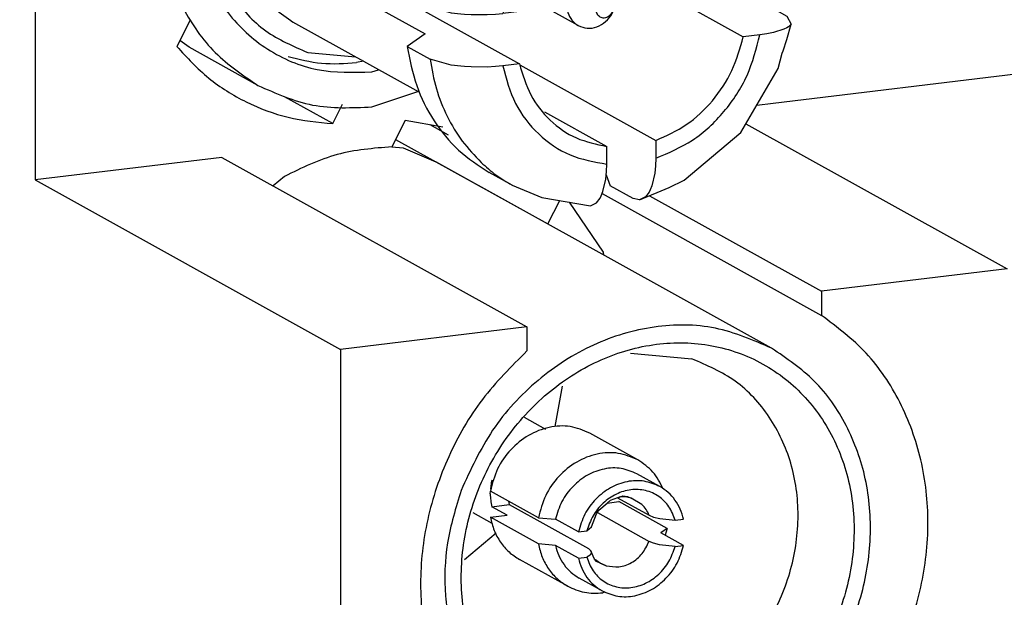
# Model space of a CAD drawing. Header units: inches. Extents: x -399 to 442, y -299 to 295.
# Tile 71 of 138: x 259.72 to 264.09, y -133.41 to -130.85. Entities that reach past the tile are written whole.
import ezdxf

# ---------------------------------------------------------------- set-up
doc = ezdxf.new("R2010")
doc.units = ezdxf.units.IN

# ---------------------------------------------------------------- blocks, each defined once
blk = doc.blocks.new('23K102-270_01__179', base_point=(326.7172, -167.7955))
at = {"color": 7, "linetype": 'Continuous'}
for p, q in [((326.7172, -164.2668), (326.7798, -164.2725)), ((326.7798, -164.2725), (326.9598, -164.3504)), ((328.8193, -165.3825), (326.9598, -164.3504)), ((328.0372, -165.4103), (328.3784, -165.4415)), ((327.6592, -165.5926), (327.6184, -165.8161)), ((327.2942, -166.4073), (327.1185, -166.5537)), ((327.3413, -167.2208), (327.1582, -166.9508)), ((327.5575, -167.6558), (327.0792, -167.3903))]:
    blk.add_line(p, q, dxfattribs=at)
for points, knots in [([(328.8193, -165.3825), (328.7173, -165.3383), (328.5109, -165.2488), (328.1621, -165.2502), (327.8217, -165.351), (327.514, -165.5508), (327.257, -165.8269), (327.1524, -166.0553), (327.0999, -166.17)], [0, 0, 0, 0, 0.330524, 0.668828, 1.019753, 1.383741, 1.757106, 2.133432, 2.133432, 2.133432, 2.133432]), ([(327.606, -167.5683), (327.6985, -167.6086), (327.8856, -167.6901), (328.2016, -167.6915), (328.5108, -167.604), (328.7935, -167.428), (329.0268, -167.1806), (329.1933, -166.8807), (329.2799, -166.5518), (329.2794, -166.2192), (329.1909, -165.909), (329.0197, -165.6467), (328.7789, -165.4553), (328.489, -165.3522), (328.1759, -165.3457), (327.8658, -165.4346), (327.5833, -165.6102), (327.35, -165.8577), (327.1836, -166.1575), (327.097, -166.4864), (327.0972, -166.8194), (327.1866, -167.1281), (327.3549, -167.3955), (327.523, -167.5112), (327.606, -167.5683)], [0, 0, 0, 0, 0.299928, 0.606699, 0.924651, 1.254338, 1.592712, 1.934267, 2.272641, 2.602328, 2.92028, 3.227051, 3.526979, 3.826907, 4.133678, 4.45163, 4.781317, 5.119691, 5.461246, 5.79962, 6.129307, 6.447259, 6.75403, 7.053958, 7.053958, 7.053958, 7.053958]), ([(327.5575, -167.6558), (327.6489, -167.6965), (327.8334, -167.7787), (328.1446, -167.7928), (328.454, -167.7255), (328.7449, -167.575), (328.9971, -167.3543), (329.1948, -167.0777), (329.3249, -166.7637), (329.3788, -166.4328), (329.3526, -166.1064), (329.2461, -165.8082), (329.0695, -165.5516), (328.9022, -165.4385), (328.8193, -165.3825)], [0, 0, 0, 0, 0.297862, 0.601514, 0.914939, 1.239283, 1.572795, 1.911488, 2.25018, 2.583692, 2.908037, 3.221462, 3.525113, 3.822976, 3.822976, 3.822976, 3.822976]), ([(327.3413, -167.2208), (327.4131, -167.2766), (327.557, -167.3885), (327.8307, -167.4541), (328.1142, -167.4341), (328.3883, -167.3258), (328.6289, -167.1416), (328.817, -166.8969), (328.9372, -166.6123), (328.9796, -166.3111), (328.9399, -166.0175), (328.8193, -165.7586), (328.6293, -165.5499), (328.4618, -165.4775), (328.3784, -165.4415)], [0, 0, 0, 0, 0.269967, 0.54169, 0.821268, 1.111804, 1.41259, 1.719675, 2.027263, 2.329412, 2.621765, 2.903015, 3.17566, 3.445433, 3.445433, 3.445433, 3.445433]), ([(327.0999, -166.17), (327.0706, -166.2658), (327.0126, -166.4554), (327.0031, -166.7512), (327.0533, -167.0342), (327.1669, -167.2893), (327.3339, -167.5078), (327.4834, -167.6067), (327.5575, -167.6558)], [0, 0, 0, 0, 0.299428, 0.592825, 0.878065, 1.154658, 1.423997, 1.68919, 1.68919, 1.68919, 1.68919])]:
    blk.add_open_spline(points, degree=3, knots=knots, dxfattribs=at)
blk = doc.blocks.new('23K102-270_20__180', base_point=(327.1658, -166.7649))
at = {"color": 7, "linetype": 'Continuous'}
for p, q in [((327.5691, -165.8323), (327.4505, -165.7664)), ((328.0782, -166.0005), (327.812, -165.8527)), ((328.2006, -166.1485), (328.0739, -166.0781)), ((327.2644, -166.1634), (327.2701, -166.1149)), ((327.2766, -166.1185), (327.2701, -166.1149)), ((327.2615, -166.1884), (327.2632, -166.1738)), ((327.528, -166.3208), (327.2618, -166.173)), ((327.3616, -166.2284), (327.3653, -166.2483)), ((327.8618, -166.2796), (327.908, -166.2399)), ((327.908, -166.2399), (327.9265, -166.2236)), ((327.908, -166.2399), (327.974, -166.2319)), ((327.9265, -166.2236), (327.9679, -166.2096)), ((327.9666, -166.21), (328.1409, -166.3068)), ((327.9679, -166.2096), (327.9764, -166.2066)), ((328.2402, -166.3797), (327.974, -166.2319)), ((327.9764, -166.2066), (327.9954, -166.2001)), ((327.9954, -166.2001), (328.0206, -166.2038)), ((328.0206, -166.2038), (328.0422, -166.2126)), ((328.101, -166.2474), (328.0422, -166.2126)), ((327.2722, -166.3537), (327.1658, -166.2946)), ((327.2701, -166.2598), (327.3653, -166.2483)), ((327.3546, -166.3067), (327.2701, -166.2598)), ((327.3653, -166.2483), (327.8048, -166.4922)), ((327.8501, -166.2997), (327.8618, -166.2796)), ((327.8543, -166.2926), (328.1409, -166.4517)), ((327.2618, -166.3179), (327.3546, -166.3067)), ((327.528, -166.4657), (327.2618, -166.3179)), ((327.528, -166.3208), (327.6225, -166.3294)), ((327.7492, -166.3997), (327.6225, -166.3294)), ((327.8221, -166.3709), (327.8501, -166.2997)), ((328.1409, -166.3068), (328.1658, -166.317)), ((328.1658, -166.317), (328.1997, -166.3254)), ((328.1997, -166.3254), (328.285, -166.3351)), ((328.285, -166.3351), (328.3317, -166.3294)), ((327.7492, -166.3997), (327.796, -166.3941)), ((327.796, -166.3941), (327.8221, -166.3709)), ((328.2402, -166.3797), (328.205, -166.404)), ((328.3317, -166.4743), (328.205, -166.404)), ((328.2402, -166.3797), (328.2299, -166.4178)), ((328.1657, -166.4618), (328.1409, -166.4517)), ((328.1994, -166.4702), (328.1657, -166.4618)), ((327.6225, -166.4743), (327.528, -166.4657)), ((327.7492, -166.5446), (327.6225, -166.4743)), ((327.8048, -166.4922), (327.8191, -166.5037)), ((327.8221, -166.5158), (327.8173, -166.5231)), ((327.8391, -166.5502), (327.8191, -166.5037)), ((327.8191, -166.5037), (327.8221, -166.5158)), ((328.285, -166.48), (328.1994, -166.4702)), ((328.285, -166.48), (328.3317, -166.4743)), ((327.69, -166.7), (327.4237, -166.5522)), ((327.7492, -166.5446), (327.796, -166.539)), ((327.8142, -166.5278), (327.796, -166.539)), ((327.8173, -166.5231), (327.8142, -166.5278)), ((327.8491, -166.5634), (327.8391, -166.5502)), ((327.9035, -166.5864), (327.8491, -166.5634)), ((327.8803, -166.7256), (327.7536, -166.6552)), ((327.8964, -166.7325), (327.8841, -166.7366))]:
    blk.add_line(p, q, dxfattribs=at)
for points, knots in [([(327.812, -165.8527), (327.7767, -165.8379), (327.705, -165.8079), (327.5841, -165.8154), (327.4692, -165.8604), (327.3706, -165.9412), (327.295, -166.0477), (327.2728, -166.1313), (327.2618, -166.173)], [0, 0, 0, 0, 0.1135951, 0.2304544, 0.3523338, 0.4788719, 0.6079352, 0.736498, 0.736498, 0.736498, 0.736498]), ([(328.0782, -166.0005), (328.0429, -165.9857), (327.9713, -165.9556), (327.8503, -165.9632), (327.7354, -166.0082), (327.6368, -166.089), (327.5612, -166.1955), (327.5391, -166.2791), (327.528, -166.3208)], [0, 0, 0, 0, 0.1135954, 0.2304548, 0.3523344, 0.4788728, 0.6079363, 0.7364994, 0.7364994, 0.7364994, 0.7364994]), ([(328.219, -166.1619), (328.2023, -166.1286), (328.1691, -166.0627), (328.1083, -166.0211), (328.0782, -166.0005)], [0, 0, 0, 0, 0.1100694, 0.2173562, 0.2173562, 0.2173562, 0.2173562]), ([(328.0739, -166.0781), (328.0454, -166.0661), (327.9876, -166.0417), (327.8901, -166.0467), (327.7969, -166.0814), (327.716, -166.1448), (327.6527, -166.2291), (327.6325, -166.2959), (327.6225, -166.3294)], [0, 0, 0, 0, 0.091761, 0.1860613, 0.284311, 0.3863133, 0.4904936, 0.5945362, 0.5945362, 0.5945362, 0.5945362]), ([(328.2006, -166.1485), (328.1721, -166.1365), (328.1144, -166.1121), (328.0168, -166.117), (327.9236, -166.1517), (327.8427, -166.2151), (327.7795, -166.2994), (327.7593, -166.3663), (327.7492, -166.3997)], [0, 0, 0, 0, 0.0917608, 0.1860609, 0.2843103, 0.3863122, 0.4904923, 0.5945345, 0.5945345, 0.5945345, 0.5945345]), ([(327.2615, -166.1884), (327.2618, -166.2005), (327.2625, -166.2246), (327.2676, -166.2481), (327.2701, -166.2598)], [0, 0, 0, 0, 0.03631053, 0.07204546, 0.07204546, 0.07204546, 0.07204546]), ([(328.285, -166.3351), (328.2753, -166.309), (328.2562, -166.2576), (328.1968, -166.1992), (328.1221, -166.1659), (328.0387, -166.162), (327.9564, -166.1869), (327.8837, -166.2376), (327.8256, -166.3081), (327.8059, -166.3654), (327.796, -166.3941)], [0, 0, 0, 0, 0.082758, 0.1627695, 0.2421334, 0.3232587, 0.4077259, 0.4956645, 0.5858468, 0.6762392, 0.6762392, 0.6762392, 0.6762392]), ([(328.3317, -166.3294), (328.3263, -166.3104), (328.3157, -166.2727), (328.286, -166.2223), (328.2482, -166.179), (328.2164, -166.1586), (328.2006, -166.1485)], [0, 0, 0, 0, 0.0592644, 0.1170822, 0.1737719, 0.2298427, 0.2298427, 0.2298427, 0.2298427]), ([(328.0422, -166.2126), (328.031, -166.2097), (328.0082, -166.2039), (327.9847, -166.2055), (327.9729, -166.2063)], [0, 0, 0, 0, 0.03469212, 0.07005657, 0.07005657, 0.07005657, 0.07005657]), ([(327.2618, -166.3179), (327.2678, -166.3426), (327.2796, -166.3913), (327.3158, -166.4568), (327.3632, -166.513), (327.4036, -166.5392), (327.4237, -166.5522)], [0, 0, 0, 0, 0.0759417, 0.1499038, 0.2222948, 0.2938153, 0.2938153, 0.2938153, 0.2938153]), ([(327.528, -166.4657), (327.534, -166.4904), (327.5458, -166.5391), (327.5821, -166.6046), (327.6294, -166.6608), (327.6699, -166.687), (327.69, -166.7)], [0, 0, 0, 0, 0.0759422, 0.1499049, 0.2222965, 0.2938175, 0.2938175, 0.2938175, 0.2938175]), ([(327.6225, -166.4743), (327.6278, -166.4933), (327.6385, -166.531), (327.6682, -166.5814), (327.706, -166.6247), (327.7378, -166.6451), (327.7536, -166.6552)], [0, 0, 0, 0, 0.0592649, 0.1170832, 0.1737734, 0.2298447, 0.2298447, 0.2298447, 0.2298447]), ([(327.796, -166.539), (327.8057, -166.5651), (327.8248, -166.6165), (327.8842, -166.6749), (327.9589, -166.7082), (328.0422, -166.7121), (328.1246, -166.6871), (328.1973, -166.6364), (328.2554, -166.5659), (328.2751, -166.5086), (328.285, -166.48)], [0, 0, 0, 0, 0.082758, 0.1627695, 0.2421334, 0.3232587, 0.4077259, 0.4956645, 0.5858468, 0.6762392, 0.6762392, 0.6762392, 0.6762392]), ([(327.8803, -166.7256), (327.9088, -166.7376), (327.9666, -166.762), (328.0641, -166.757), (328.1573, -166.7223), (328.2382, -166.6589), (328.3015, -166.5746), (328.3217, -166.5077), (328.3317, -166.4743)], [0, 0, 0, 0, 0.0917607, 0.1860608, 0.2843101, 0.386312, 0.490492, 0.5945342, 0.5945342, 0.5945342, 0.5945342]), ([(327.7492, -166.5446), (327.7546, -166.5637), (327.7653, -166.6014), (327.795, -166.6517), (327.8328, -166.695), (327.8645, -166.7154), (327.8803, -166.7256)], [0, 0, 0, 0, 0.0592644, 0.1170824, 0.1737721, 0.229843, 0.229843, 0.229843, 0.229843]), ([(327.8447, -166.5516), (327.8535, -166.559), (327.8712, -166.5739), (327.8927, -166.5822), (327.9035, -166.5864)], [0, 0, 0, 0, 0.03440694, 0.06876495, 0.06876495, 0.06876495, 0.06876495]), ([(327.69, -166.7), (327.7205, -166.7137), (327.7823, -166.7413), (327.8499, -166.7382), (327.8841, -166.7366)], [0, 0, 0, 0, 0.0989037, 0.2000196, 0.2000196, 0.2000196, 0.2000196])]:
    blk.add_open_spline(points, degree=3, knots=knots, dxfattribs=at)
at = {"color": 1, "linetype": 'Continuous'}
for points, knots in [([(328.1409, -166.3068), (328.1358, -166.2957), (328.1258, -166.2737), (328.1092, -166.2561), (328.101, -166.2474)], [0, 0, 0, 0, 0.03634135, 0.07190959, 0.07190959, 0.07190959, 0.07190959]), ([(327.9035, -166.5864), (327.9269, -166.5905), (327.9747, -166.599), (328.0462, -166.5722), (328.1067, -166.5227), (328.1294, -166.4755), (328.1409, -166.4517)], [0, 0, 0, 0, 0.0700243, 0.1435391, 0.2205016, 0.2989415, 0.2989415, 0.2989415, 0.2989415])]:
    blk.add_open_spline(points, degree=3, knots=knots, dxfattribs=at)
blk = doc.blocks.new('23K102-270_3', base_point=(321.6566, -167.7955))
for name, p in [('23K102-270_01__179', (326.7172, -167.7955)), ('23K102-270_20__180', (327.1658, -166.7649))]:
    blk.add_blockref(name, p)
blk = doc.blocks.new('23S102-270_02__191', base_point=(322.9852, -164.0733))
at = {"color": 7, "linetype": 'Continuous'}
for p, q in [((324.8649, -160.1343), (325.0138, -160.1987)), ((323.7088, -160.3562), (323.8244, -160.2598)), ((322.9852, -161.6997), (323.0716, -161.2264)), ((326.2599, -161.3269), (326.3445, -161.3347)), ((326.7375, -161.3915), (326.8562, -161.4429)), ((327.2366, -161.654), (326.8562, -161.4429)), ((323.0716, -162.1522), (322.9852, -161.6997)), ((327.7341, -162.3876), (327.6942, -162.1787)), ((325.5944, -163.7162), (325.5429, -163.6784)), ((325.9748, -163.9273), (325.5944, -163.7162)), ((326.6057, -163.8531), (326.6431, -163.8407)), ((326.6057, -164.0463), (326.8607, -163.9615))]:
    blk.add_line(p, q, dxfattribs=at)
for points, knots in [([(324.8649, -160.1343), (324.7804, -160.1131), (324.6098, -160.0703), (324.3414, -160.079), (324.0733, -160.1367), (323.9081, -160.2184), (323.8244, -160.2598)], [0, 0, 0, 0, 0.260208, 0.525459, 0.797346, 1.076378, 1.076378, 1.076378, 1.076378]), ([(327.2366, -161.654), (327.1452, -161.6133), (326.9607, -161.5311), (326.6495, -161.5169), (326.3401, -161.5843), (326.0492, -161.7348), (325.797, -161.9555), (325.5993, -162.232), (325.4692, -162.5461), (325.4153, -162.8769), (325.4415, -163.2033), (325.548, -163.5015), (325.7246, -163.7581), (325.8919, -163.8712), (325.9748, -163.9273)], [0, 0, 0, 0, 0.297863, 0.601514, 0.914939, 1.239284, 1.572797, 1.911489, 2.250182, 2.583695, 2.908039, 3.221465, 3.525116, 3.822979, 3.822979, 3.822979, 3.822979]), ([(327.6942, -162.1787), (327.6396, -162.0702), (327.5319, -161.8561), (327.3342, -161.7208), (327.2366, -161.654)], [0, 0, 0, 0, 0.3577381, 0.7064318, 0.7064318, 0.7064318, 0.7064318]), ([(327.5267, -162.2728), (327.4795, -162.1818), (327.3864, -162.0021), (327.1437, -161.8116), (326.8549, -161.7138), (326.5425, -161.7208), (326.239, -161.8287), (325.9715, -162.0257), (325.7636, -162.2929), (325.6335, -162.606), (325.5932, -162.9371), (325.6475, -163.2562), (325.7934, -163.5342), (326.0186, -163.7405), (326.302, -163.8615), (326.5037, -163.8559), (326.6057, -163.8531)], [0, 0, 0, 0, 0.304665, 0.601621, 0.898687, 1.203635, 1.520918, 1.850223, 2.187039, 2.524432, 2.855287, 3.174581, 3.481271, 3.779105, 4.075521, 4.378576, 4.378576, 4.378576, 4.378576]), ([(325.9748, -163.9273), (326.0741, -163.9717), (326.2748, -164.0616), (326.4946, -164.0515), (326.6057, -164.0463)], [0, 0, 0, 0, 0.3214315, 0.6500526, 0.6500526, 0.6500526, 0.6500526])]:
    blk.add_open_spline(points, degree=3, knots=knots, dxfattribs=at)
blk = doc.blocks.new('23S102-270_20__192', base_point=(327.4481, -163.6159))
at = {"color": 7, "linetype": 'Continuous'}
for p, q in [((327.8943, -163.3343), (327.5925, -163.1668)), ((327.7487, -163.5966), (327.4481, -163.4297))]:
    blk.add_line(p, q, dxfattribs=at)
for points, knots in [([(327.8943, -163.3343), (327.876, -163.3275), (327.8387, -163.3136), (327.7776, -163.3292), (327.7252, -163.3669), (327.7057, -163.4056), (327.6959, -163.4251)], [0, 0, 0, 0, 0.0571781, 0.117068, 0.180278, 0.2451166, 0.2451166, 0.2451166, 0.2451166]), ([(327.7487, -163.5966), (327.7649, -163.6029), (327.7981, -163.6159), (327.8535, -163.606), (327.9024, -163.5767), (327.9392, -163.5308), (327.9587, -163.4752), (327.9577, -163.4182), (327.9368, -163.366), (327.9083, -163.3447), (327.8943, -163.3343)], [0, 0, 0, 0, 0.0515328, 0.1051254, 0.161503, 0.2197696, 0.2780365, 0.3344147, 0.3880078, 0.4395409, 0.4395409, 0.4395409, 0.4395409]), ([(327.6959, -163.4251), (327.6913, -163.4418), (327.6823, -163.4746), (327.6891, -163.5247), (327.7105, -163.569), (327.7361, -163.5875), (327.7487, -163.5966)], [0, 0, 0, 0, 0.0514608, 0.1010587, 0.1484441, 0.1943264, 0.1943264, 0.1943264, 0.1943264]), ([(327.9189, -163.4623), (327.9115, -163.4598), (327.8962, -163.4547), (327.872, -163.4646), (327.8547, -163.4838), (327.8474, -163.5089), (327.8522, -163.5338), (327.8692, -163.5519), (327.8935, -163.5568), (327.9173, -163.5477), (327.9347, -163.5282), (327.9419, -163.5034), (327.9375, -163.4776), (327.925, -163.4673), (327.9189, -163.4623)], [0, 0, 0, 0, 0.0228877, 0.0472107, 0.0728891, 0.0985675, 0.1228905, 0.1457782, 0.168666, 0.1929889, 0.2186673, 0.2443457, 0.2686687, 0.2915564, 0.2915564, 0.2915564, 0.2915564])]:
    blk.add_open_spline(points, degree=3, knots=knots, dxfattribs=at)
blk = doc.blocks.new('23S101-S00_01__193', base_point=(325.6793, -164.5947))
at = {"color": 7, "linetype": 'Continuous'}
for p, q in [((327.1609, -161.8656), (327.2229, -161.9111)), ((327.2229, -161.9111), (327.4325, -162.2202)), ((327.4505, -162.4942), (326.6388, -162.0437)), ((326.9107, -162.0108), (327.6409, -162.4162)), ((326.9107, -162.0108), (326.9107, -162.1946)), ((327.8751, -162.4659), (327.0425, -162.0037)), ((327.3821, -162.1922), (327.2608, -162.0134)), ((327.7799, -162.4816), (327.6531, -162.4112)), ((327.925, -162.3784), (327.8404, -162.5269)), ((328.0518, -162.4488), (327.925, -162.3784)), ((327.85, -162.5693), (327.7799, -162.4816)), ((328.0518, -162.4488), (328.1219, -162.5365)), ((327.815, -162.5128), (327.8404, -162.5269)), ((328.1219, -162.5365), (328.1411, -162.5835)), ((328.4496, -162.556), (328.3228, -162.4856)), ((327.8693, -162.6164), (327.85, -162.5693)), ((328.1411, -162.5835), (328.1476, -162.6031)), ((328.5493, -162.6422), (328.4496, -162.556)), ((327.8757, -162.6359), (327.8693, -162.6164)), ((327.8851, -162.6697), (327.8757, -162.6359)), ((328.1476, -162.6031), (328.157, -162.6368)), ((328.157, -162.6368), (328.173, -162.7235)), ((328.6325, -162.6936), (328.5493, -162.6422)), ((327.9012, -162.7574), (327.8851, -162.6697)), ((328.8363, -162.9871), (328.6325, -162.6936)), ((328.173, -162.7235), (328.1773, -162.7701)), ((327.9054, -162.8029), (327.9012, -162.7574)), ((327.9012, -162.7574), (328.1785, -162.9113)), ((327.9066, -162.8455), (327.9054, -162.8029)), ((328.1773, -162.7701), (328.1785, -162.8127)), ((325.9705, -162.8366), (326.8283, -163.3127)), ((327.9066, -162.9441), (327.9066, -162.8455)), ((328.1785, -162.8127), (328.1785, -162.9113)), ((326.1432, -162.9325), (326.1403, -162.961)), ((326.1403, -162.961), (326.1551, -163.1041)), ((327.9017, -162.9463), (328.6623, -163.3685)), ((328.8554, -163.0186), (328.8363, -162.9871)), ((328.8617, -163.0286), (328.8554, -163.0186)), ((327.7551, -163.03), (328.5088, -163.4483)), ((328.869, -163.0533), (328.8617, -163.0286)), ((328.9283, -163.2754), (328.869, -163.0533)), ((326.1551, -163.1041), (325.9705, -163.1264)), ((325.9705, -163.1264), (326.9002, -163.6424)), ((326.1551, -163.1041), (327.4229, -163.8078)), ((327.6652, -163.1048), (328.6623, -163.6582)), ((326.5634, -163.3308), (326.6794, -163.2921)), ((326.6794, -163.2921), (326.7241, -163.2549)), ((328.9129, -163.3129), (328.9277, -163.2981)), ((328.9277, -163.2981), (328.9283, -163.2754)), ((328.7548, -163.3573), (328.7928, -163.3518)), ((328.7928, -163.3518), (328.83, -163.3445)), ((328.83, -163.3445), (328.8871, -163.3268)), ((328.8871, -163.3268), (328.9044, -163.3183)), ((328.9044, -163.3183), (328.9129, -163.3129)), ((328.7548, -163.3573), (328.6623, -163.3685)), ((326.8014, -163.4217), (326.9282, -163.4921)), ((328.7766, -163.4731), (328.5088, -163.4483)), ((326.9282, -163.4921), (327.0441, -163.5255)), ((327.4229, -163.518), (327.3304, -163.5292)), ((328.7766, -163.4731), (328.9034, -163.5435)), ((327.0441, -163.5255), (327.0975, -163.5321)), ((327.0975, -163.5321), (327.1189, -163.5338)), ((327.1189, -163.5338), (327.1551, -163.5358)), ((327.1551, -163.5358), (327.2441, -163.5359)), ((327.2441, -163.5359), (327.2898, -163.5333)), ((327.2898, -163.5333), (327.3304, -163.5292)), ((328.9034, -163.5435), (328.9277, -163.5879)), ((326.8683, -163.9657), (326.1689, -163.5775)), ((328.8871, -163.6166), (328.83, -163.6343)), ((328.9044, -163.6081), (328.8871, -163.6166)), ((328.9044, -163.6742), (328.9277, -163.5879)), ((328.9129, -163.6027), (328.9044, -163.6081)), ((328.9277, -163.5879), (328.9129, -163.6027)), ((326.9002, -163.6424), (326.8014, -163.7115)), ((328.7548, -163.6471), (328.6623, -163.6582)), ((328.7928, -163.6416), (328.7548, -163.6471)), ((328.83, -163.6343), (328.7928, -163.6416)), ((328.8831, -163.7369), (328.9044, -163.6742)), ((326.8014, -163.7115), (326.9282, -163.7819)), ((328.8776, -163.7497), (328.8831, -163.7369)), ((326.2512, -163.7456), (326.5152, -163.7697)), ((327.0441, -163.8152), (326.9282, -163.7819)), ((328.8562, -163.8331), (328.8776, -163.7497)), ((326.5586, -163.7938), (326.5212, -163.8014)), ((327.0975, -163.8218), (327.0441, -163.8152)), ((327.1189, -163.8236), (327.0975, -163.8218)), ((327.1551, -163.8256), (327.1189, -163.8236)), ((327.2441, -163.8257), (327.1551, -163.8256)), ((327.2898, -163.823), (327.2441, -163.8257)), ((327.3304, -163.819), (327.2898, -163.823)), ((327.4229, -163.8078), (327.3304, -163.819)), ((327.4247, -163.8138), (328.1785, -164.2322)), ((328.6492, -164.1884), (328.8562, -163.8331)), ((327.5625, -164.074), (327.9066, -164.265)), ((328.3359, -164.4519), (328.6492, -164.1884)), ((327.9066, -164.3636), (327.9066, -164.265)), ((328.1785, -164.2322), (328.1785, -164.3308)), ((328.1785, -164.3308), (328.1773, -164.372)), ((327.9054, -164.4048), (327.9066, -164.3636)), ((328.1773, -164.372), (328.173, -164.4138)), ((327.382, -164.4796), (327.2552, -164.4092)), ((327.9011, -164.4466), (327.9054, -164.4048)), ((327.9036, -164.4223), (327.925, -164.4836)), ((328.173, -164.4138), (328.157, -164.4828)), ((327.382, -164.4796), (327.5475, -164.5483)), ((327.8851, -164.5156), (327.9011, -164.4466)), ((328.0518, -164.554), (327.925, -164.4836)), ((328.0884, -164.5618), (328.2514, -164.4932)), ((328.157, -164.4828), (328.1476, -164.5061)), ((328.2514, -164.4932), (328.3359, -164.4519)), ((327.5475, -164.5483), (327.8156, -164.5947)), ((327.85, -164.5769), (327.8693, -164.5512)), ((327.8693, -164.5512), (327.8757, -164.5389)), ((327.8757, -164.5389), (327.8851, -164.5156)), ((328.0884, -164.5618), (328.0518, -164.554)), ((328.1219, -164.544), (328.0884, -164.5618)), ((328.1411, -164.5184), (328.1219, -164.544)), ((328.1476, -164.5061), (328.1411, -164.5184)), ((327.8156, -164.5947), (327.85, -164.5769))]:
    blk.add_line(p, q, dxfattribs=at)
for points, knots in [([(327.2608, -162.0134), (327.1909, -161.9591), (327.0508, -161.8502), (326.7843, -161.7862), (326.5084, -161.8058), (326.2415, -161.9112), (326.0073, -162.0905), (325.8242, -162.3287), (325.7071, -162.6058), (325.6659, -162.899), (325.7046, -163.1849), (325.8219, -163.4368), (326.0069, -163.6401), (326.17, -163.7106), (326.2512, -163.7456)], [0, 0, 0, 0, 0.262821, 0.527352, 0.799529, 1.082375, 1.375198, 1.674155, 1.973601, 2.267752, 2.552366, 2.826172, 3.0916, 3.354233, 3.354233, 3.354233, 3.354233]), ([(327.0425, -162.0037), (326.9657, -161.9712), (326.8101, -161.9053), (326.5473, -161.917), (326.2957, -162.0082), (326.0747, -162.1762), (325.9056, -162.402), (325.8034, -162.665), (325.7778, -162.9414), (325.8334, -163.2032), (325.9625, -163.4324), (326.1007, -163.5296), (326.1689, -163.5775)], [0, 0, 0, 0, 0.247421, 0.50155, 0.766174, 1.040892, 1.321667, 1.602441, 1.877159, 2.141783, 2.395912, 2.643333, 2.643333, 2.643333, 2.643333]), ([(326.9107, -162.0108), (326.8651, -162.0103), (326.7731, -162.0092), (326.6839, -162.0321), (326.6388, -162.0437)], [0, 0, 0, 0, 0.1360125, 0.2749276, 0.2749276, 0.2749276, 0.2749276]), ([(327.6531, -162.4112), (327.5821, -162.4352), (327.4383, -162.4837), (327.2459, -162.6129), (327.0776, -162.7768), (326.9433, -162.9726), (326.8446, -163.1895), (326.8157, -163.3446), (326.8014, -163.4217)], [0, 0, 0, 0, 0.223789, 0.453586, 0.688043, 0.925055, 1.162116, 1.396714, 1.396714, 1.396714, 1.396714]), ([(328.3228, -162.4856), (328.2602, -162.4559), (328.1341, -162.396), (327.995, -162.3843), (327.925, -162.3784)], [0, 0, 0, 0, 0.2061659, 0.4150772, 0.4150772, 0.4150772, 0.4150772]), ([(325.9705, -162.8366), (325.9647, -162.8854), (325.9534, -162.982), (325.9648, -163.0786), (325.9705, -163.1264)], [0, 0, 0, 0, 0.14671, 0.2906748, 0.2906748, 0.2906748, 0.2906748]), ([(328.6623, -163.3685), (328.6448, -163.3094), (328.6104, -163.1932), (328.498, -163.0505), (328.3513, -162.9468), (328.2362, -162.9232), (328.1785, -162.9113)], [0, 0, 0, 0, 0.1832744, 0.3604659, 0.5345131, 0.7095128, 0.7095128, 0.7095128, 0.7095128]), ([(327.9066, -162.9441), (327.8485, -162.9703), (327.7305, -163.0235), (327.5879, -163.1603), (327.4764, -163.3263), (327.4407, -163.4542), (327.4229, -163.518)], [0, 0, 0, 0, 0.1900029, 0.3856909, 0.5841807, 0.7818313, 0.7818313, 0.7818313, 0.7818313]), ([(328.1785, -164.2322), (328.2367, -164.206), (328.3546, -164.1528), (328.4973, -164.0159), (328.6087, -163.85), (328.6445, -163.7221), (328.6623, -163.6582)], [0, 0, 0, 0, 0.1900029, 0.3856909, 0.5841807, 0.7818313, 0.7818313, 0.7818313, 0.7818313]), ([(326.8014, -163.7115), (326.8155, -163.7849), (326.8433, -163.9298), (326.9431, -164.1256), (327.0783, -164.2936), (327.1965, -164.3708), (327.2552, -164.4092)], [0, 0, 0, 0, 0.2233849, 0.4404989, 0.6525163, 0.8616713, 0.8616713, 0.8616713, 0.8616713]), ([(326.1414, -163.7667), (326.2031, -163.7826), (326.3278, -163.8148), (326.4563, -163.8059), (326.5212, -163.8014)], [0, 0, 0, 0, 0.1899494, 0.3835801, 0.3835801, 0.3835801, 0.3835801]), ([(327.4229, -163.8078), (327.4404, -163.8669), (327.4747, -163.9831), (327.5872, -164.1258), (327.7339, -164.2294), (327.849, -164.2531), (327.9066, -164.265)], [0, 0, 0, 0, 0.1832744, 0.3604659, 0.5345131, 0.7095128, 0.7095128, 0.7095128, 0.7095128]), ([(327.2109, -164.3542), (327.2375, -164.3778), (327.2906, -164.425), (327.3515, -164.4614), (327.382, -164.4796)], [0, 0, 0, 0, 0.1064716, 0.2125557, 0.2125557, 0.2125557, 0.2125557])]:
    blk.add_open_spline(points, degree=3, knots=knots, dxfattribs=at)
at = {"color": 1, "linetype": 'Continuous'}
for points, knots in [([(327.7799, -162.4816), (327.7089, -162.5055), (327.5651, -162.5541), (327.3727, -162.6833), (327.2044, -162.8472), (327.0701, -163.043), (326.9714, -163.2599), (326.9425, -163.415), (326.9282, -163.4921)], [0, 0, 0, 0, 0.223789, 0.453586, 0.688043, 0.925055, 1.162116, 1.396714, 1.396714, 1.396714, 1.396714]), ([(328.4496, -162.556), (328.387, -162.5262), (328.2609, -162.4664), (328.1218, -162.4547), (328.0518, -162.4488)], [0, 0, 0, 0, 0.2061739, 0.4150933, 0.4150933, 0.4150933, 0.4150933]), ([(327.9066, -162.8455), (327.8365, -162.8753), (327.694, -162.9357), (327.5222, -163.0988), (327.3897, -163.2983), (327.3501, -163.4524), (327.3304, -163.5292)], [0, 0, 0, 0, 0.2269208, 0.4610966, 0.6987842, 0.9351979, 0.9351979, 0.9351979, 0.9351979]), ([(328.7548, -163.3573), (328.7355, -163.2859), (328.6976, -163.1455), (328.5638, -162.973), (328.3868, -162.8499), (328.2481, -162.8251), (328.1785, -162.8127)], [0, 0, 0, 0, 0.220038, 0.4323385, 0.6406996, 0.8505051, 0.8505051, 0.8505051, 0.8505051]), ([(328.1785, -164.3308), (328.2487, -164.301), (328.3912, -164.2406), (328.563, -164.0775), (328.6954, -163.8779), (328.735, -163.7239), (328.7548, -163.6471)], [0, 0, 0, 0, 0.2269208, 0.4610966, 0.6987842, 0.9351979, 0.9351979, 0.9351979, 0.9351979]), ([(326.9282, -163.7819), (326.9379, -163.837), (326.9572, -163.946), (327.0189, -164.099), (327.101, -164.2387), (327.1744, -164.3159), (327.2109, -164.3542)], [0, 0, 0, 0, 0.1674973, 0.3314265, 0.4920862, 0.6501442, 0.6501442, 0.6501442, 0.6501442]), ([(327.3304, -163.819), (327.3497, -163.8904), (327.3876, -164.0308), (327.5214, -164.2033), (327.6984, -164.3264), (327.8371, -164.3512), (327.9066, -164.3636)], [0, 0, 0, 0, 0.220038, 0.4323385, 0.6406996, 0.8505051, 0.8505051, 0.8505051, 0.8505051])]:
    blk.add_open_spline(points, degree=3, knots=knots, dxfattribs=at)
blk = doc.blocks.new('23S102-270_3', base_point=(321.564, -164.5947))
for name, p in [('23S102-270_02__191', (322.9852, -164.0733)), ('23S101-S00_01__193', (325.6793, -164.5947)), ('23S102-270_20__192', (327.4481, -163.6159))]:
    blk.add_blockref(name, p)
blk = doc.blocks.new('23Z121-003_1__194', base_point=(323.0716, -179.9744))
at = {"color": 7, "linetype": 'Continuous'}
for p, q in [((324.741, -161.3596), (324.741, -164.4506)), ((325.5994, -163.5672), (325.5257, -163.7122)), ((326.3891, -164.1392), (326.1219, -163.9909)), ((326.3891, -164.1392), (326.4439, -164.0315)), ((326.7905, -164.1225), (326.7168, -164.2675)), ((326.9995, -164.1591), (326.7905, -164.1225)), ((327.0292, -164.2028), (326.9277, -164.1465)), ((328.6775, -164.1399), (330.1246, -164.9432)), ((326.7375, -164.2268), (327.5802, -164.6945)), ((325.7741, -164.3259), (324.741, -164.4506)), ((325.7741, -164.3259), (327.4646, -165.2642)), ((326.1216, -164.4315), (326.0587, -164.4839)), ((324.741, -164.4506), (326.4314, -165.3889)), ((327.8808, -164.5262), (329.096, -165.2007)), ((328.1435, -164.5386), (329.096, -165.0673)), ((327.5802, -164.6945), (327.646, -164.5652)), ((327.8877, -164.8502), (327.7008, -164.5746)), ((327.8909, -164.8672), (327.8877, -164.8502)), ((330.1246, -164.9432), (329.096, -165.0673)), ((329.096, -165.0673), (329.096, -165.2007)), ((327.4646, -165.2642), (326.4314, -165.3889)), ((327.4646, -165.2642), (327.4646, -165.3975)), ((326.4314, -165.3889), (326.4314, -168.0935))]:
    blk.add_line(p, q, dxfattribs=at)
for points, knots in [([(325.5257, -163.7122), (325.5821, -163.7732), (325.6945, -163.8947), (325.9068, -164.0259), (326.1404, -164.1151), (326.3059, -164.1312), (326.3891, -164.1392)], [0, 0, 0, 0, 0.2482425, 0.4944754, 0.7412872, 0.9911691, 0.9911691, 0.9911691, 0.9911691]), ([(326.7168, -164.2675), (326.6142, -164.2758), (326.4054, -164.2927), (326.2172, -164.3847), (326.1216, -164.4315)], [0, 0, 0, 0, 0.3060553, 0.6223104, 0.6223104, 0.6223104, 0.6223104]), ([(329.096, -167.6385), (329.1823, -167.5523), (329.3557, -167.3791), (329.5398, -167.058), (329.6579, -166.711), (329.6982, -166.3518), (329.6599, -166.0008), (329.5427, -165.6792), (329.357, -165.3984), (329.1824, -165.2662), (329.096, -165.2007)], [0, 0, 0, 0, 0.364742, 0.732456, 1.098364, 1.458028, 1.808208, 2.147599, 2.477284, 2.80068, 2.80068, 2.80068, 2.80068]), ([(327.4646, -165.3975), (327.3783, -165.4838), (327.2049, -165.6569), (327.0207, -165.9781), (326.9027, -166.3251), (326.8624, -166.6843), (326.9007, -167.0353), (327.0179, -167.3569), (327.2036, -167.6377), (327.3782, -167.7699), (327.4646, -167.8354)], [0, 0, 0, 0, 0.364742, 0.732456, 1.098364, 1.458028, 1.808208, 2.147599, 2.477284, 2.80068, 2.80068, 2.80068, 2.80068])]:
    blk.add_open_spline(points, degree=3, knots=knots, dxfattribs=at)
blk = doc.blocks.new('a1', base_point=(321.5531, -179.9744))
for name, p in [('23S102-270_3', (321.564, -164.5947)), ('23Z121-003_1__194', (323.0716, -179.9744)), ('23K102-270_3', (321.6566, -167.7955))]:
    blk.add_blockref(name, p)
blk = doc.blocks.new('cable_3_1', base_point=(328.6491, -164.0381))
at = {"color": 7, "linetype": 'Continuous'}
for p, q in [((343.1259, -162.3015), (328.8274, -164.0271)), ((328.8274, -164.0271), (328.7368, -164.0381))]:
    blk.add_line(p, q, dxfattribs=at)
blk = doc.blocks.new('N2494-61615', base_point=(321.5531, -180.9963))
for name, p in [('cable_3_1', (328.6491, -164.0381)), ('a1', (321.5531, -179.9744))]:
    blk.add_blockref(name, p)
blk = doc.blocks.new('N2494-90112__404', base_point=(64.8745, -291.434))
blk.add_blockref('N2494-61615', (321.5531, -180.9963))
blk = doc.blocks.new('gen2', base_point=(303.75, 141.25))
blk.add_blockref('N2494-90112__404', (64.8745, -291.434))

msp = doc.modelspace()

# ---------------------------------------------------------------- block references
at = {"xscale": 0.8, "yscale": 0.8, "zscale": 0.8}
msp.add_blockref('gen2', (243, 113), dxfattribs=at)

doc.saveas('drawing.dxf')
